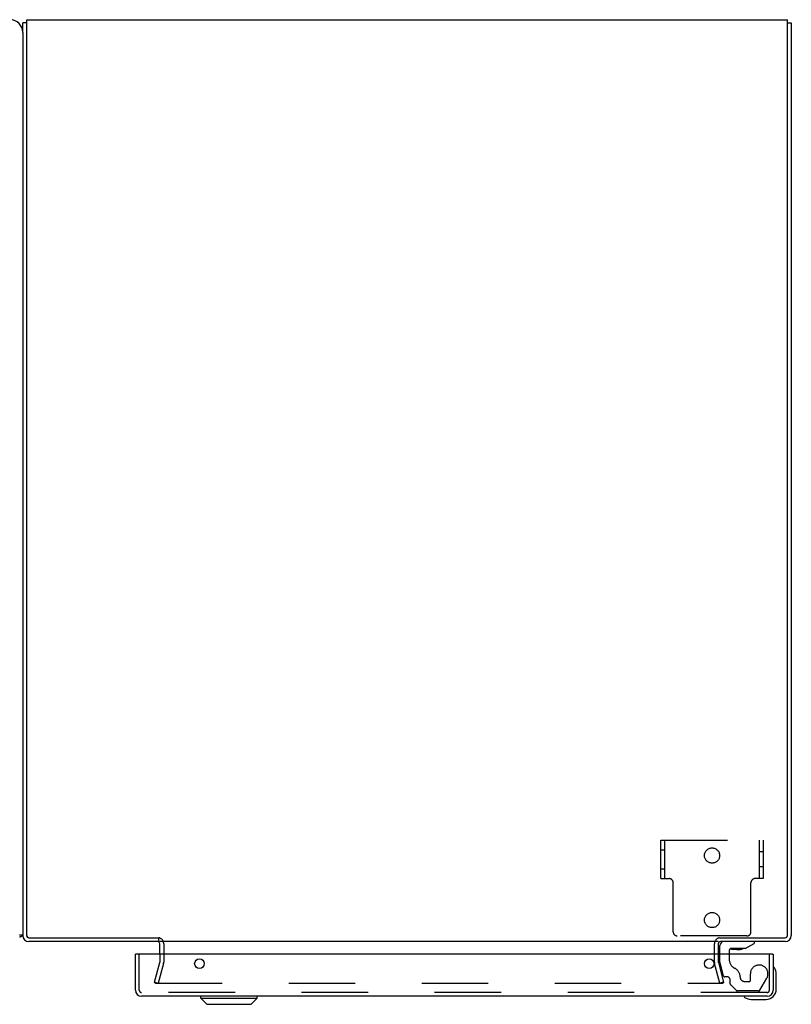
# Model space of a CAD drawing. Header units: inches. Extents: x 0 to 236, y 0 to 153.
# Tile 93 of 95: x 171 to 186, y 110 to 130. Entities that reach past the tile are written whole.
import ezdxf

# ---------------------------------------------------------------- set-up
doc = ezdxf.new("R2010")
doc.units = ezdxf.units.IN
doc.header["$LTSCALE"] = 12.986111
doc.header["$MEASUREMENT"] = 0
doc.linetypes.add('HIDDEN', pattern=[0.2, 0.1, -0.1])
doc.layers.get('0').update_dxf_attribs({"linetype": 'CONTINUOUS'})
doc.layers.add('DEFAULT_2', color=8, linetype='HIDDEN')
doc.layers.add('EXD_DOOR_ASSEMBLY', color=7, linetype='CONTINUOUS')

msp = doc.modelspace()

# ---------------------------------------------------------------- linework, layer by layer
at = {"color": 7, "linetype": 'Continuous'}
for p, q in [((171.188, 129.472), (171.113, 129.472)), ((186.038, 129.472), (186.113, 129.472)), ((171.113, 129.285), (171.113, 111.66)), ((171.113, 111.66), (171.051, 111.66)), ((173.761, 111.61), (173.761, 111.535))]:
    msp.add_line(p, q, dxfattribs=at)
at = {"color": 3, "linetype": 'Continuous'}
for p, q in [((171.113, 129.285), (171.113, 129.472)), ((171.188, 129.535), (186.038, 129.535)), ((171.188, 111.655), (171.188, 129.535)), ((186.038, 111.655), (186.038, 129.535)), ((186.113, 129.472), (186.113, 111.652)), ((173.746, 111.535), (171.23, 111.535)), ((171.233, 111.61), (173.765, 111.61)), ((184.688, 111.535), (173.788, 111.535)), ((184.711, 111.61), (185.993, 111.61)), ((185.996, 111.535), (184.73, 111.535)), ((173.788, 111.292), (173.788, 111.493)), ((184.688, 111.493), (184.688, 111.292))]:
    msp.add_line(p, q, dxfattribs=at)
at = {"color": 7, "linetype": 'Continuous'}
for points in [[(171.053, 111.622), (171.055, 111.624), (171.057, 111.626), (171.06, 111.628), (171.063, 111.63), (171.067, 111.632), (171.07, 111.634), (171.074, 111.635), (171.078, 111.637), (171.082, 111.638), (171.089, 111.641)], [(171.089, 111.641), (171.093, 111.642), (171.096, 111.644), (171.099, 111.645), (171.102, 111.646), (171.104, 111.648), (171.106, 111.649), (171.108, 111.651), (171.11, 111.652), (171.111, 111.654), (171.112, 111.655), (171.113, 111.657), (171.113, 111.659), (171.113, 111.66)]]:
    msp.add_lwpolyline(points, dxfattribs=at)
for centre, radius, start, end in [((170.863, 129.285), 0.25, 0, 90), ((171.23, 111.652), 0.042, 183.758, 266.242), ((185.996, 111.652), 0.042, 270, 360)]:
    msp.add_arc(centre, radius, start, end, dxfattribs=at)
at = {"color": 3, "linetype": 'Continuous'}
for centre, radius, start, end in [((171.23, 111.652), 0.117, 180, 270), ((171.233, 111.655), 0.045, 180, 270), ((173.746, 111.493), 0.042, 78.1786, 90), ((173.746, 111.493), 0.042, 0, 74.6185), ((184.73, 111.493), 0.042, 90, 180), ((185.993, 111.655), 0.045, 270, 360), ((185.996, 111.652), 0.117, 270, 360)]:
    msp.add_arc(centre, radius, start, end, dxfattribs=at)
at = {"layer": 'DEFAULT_2', "color": 8, "linetype": 'HIDDEN'}
for p, q in [((183.567, 113.515), (185.567, 113.515)), ((183.567, 112.765), (183.567, 113.515)), ((183.645, 112.765), (183.645, 113.515)), ((185.489, 113.515), (185.489, 112.765)), ((185.567, 113.515), (185.567, 112.765)), ((183.567, 113.328), (183.645, 113.328)), ((185.567, 113.288), (185.489, 113.288)), ((183.567, 112.953), (183.645, 112.953)), ((185.567, 112.992), (185.489, 112.992)), ((183.567, 112.765), (183.728, 112.765)), ((183.808, 111.725), (183.808, 112.685)), ((185.326, 111.725), (185.326, 112.685)), ((185.567, 112.765), (185.406, 112.765)), ((185.246, 111.645), (183.888, 111.645)), ((173.863, 111.493), (173.863, 111.135)), ((184.613, 111.135), (184.613, 111.493)), ((173.684, 110.742), (173.787, 111.128)), ((173.788, 111.292), (173.788, 111.135)), ((184.688, 111.292), (184.688, 111.135)), ((184.689, 111.128), (184.793, 110.742)), ((173.86, 111.109), (173.756, 110.723)), ((184.72, 110.723), (184.617, 111.109)), ((173.684, 110.742), (173.756, 110.723)), ((184.793, 110.742), (184.72, 110.723)), ((173.705, 110.723), (184.772, 110.723))]:
    msp.add_line(p, q, dxfattribs=at)
for points in [[(173.69, 110.737), (173.69, 110.738), (173.69, 110.739), (173.69, 110.741)], [(184.787, 110.741), (184.787, 110.739), (184.787, 110.738), (184.787, 110.737)], [(173.705, 110.723), (173.703, 110.723), (173.702, 110.723), (173.7, 110.724), (173.699, 110.724), (173.697, 110.725), (173.696, 110.725), (173.695, 110.726), (173.694, 110.727), (173.693, 110.728), (173.692, 110.73), (173.691, 110.731), (173.691, 110.732), (173.69, 110.734), (173.69, 110.735), (173.69, 110.737), (173.69, 110.737)], [(184.787, 110.737), (184.787, 110.737), (184.787, 110.735), (184.787, 110.734), (184.786, 110.732), (184.785, 110.731), (184.785, 110.73), (184.784, 110.728), (184.783, 110.727), (184.782, 110.726), (184.781, 110.725), (184.779, 110.725), (184.778, 110.724), (184.777, 110.724), (184.775, 110.723), (184.774, 110.723), (184.772, 110.723)]]:
    msp.add_lwpolyline(points, dxfattribs=at)
for centre in [(184.567, 113.215), (184.567, 111.955)]:
    msp.add_circle(centre, 0.148, dxfattribs=at)
for centre, radius, start, end in [((183.728, 112.685), 0.08, 0, 90), ((185.406, 112.685), 0.08, 90, 180), ((183.888, 111.725), 0.08, 180, 270), ((185.246, 111.725), 0.08, 270, 360), ((173.746, 111.493), 0.117, 0, 78.1786), ((184.73, 111.493), 0.117, 101.8214, 180), ((173.763, 111.135), 0.025, 345, 360), ((173.763, 111.135), 0.1, 345, 360), ((184.713, 111.135), 0.1, 180, 195), ((184.713, 111.135), 0.025, 180, 195)]:
    msp.add_arc(centre, radius, start, end, dxfattribs=at)
at = {"layer": 'EXD_DOOR_ASSEMBLY', "color": 7, "linetype": 'Continuous'}
for p, q in [((185.387, 111.535), (185.387, 111.496)), ((184.718, 111.292), (184.718, 111.456)), ((184.903, 111.366), (184.903, 111.292)), ((185.211, 111.397), (184.934, 111.397)), ((185.052, 111.381), (184.982, 111.381)), ((185.052, 111.381), (185.053, 111.381)), ((185.053, 111.381), (185.122, 111.381)), ((185.211, 111.397), (185.387, 111.496)), ((173.326, 111.292), (173.311, 111.292)), ((185.746, 111.292), (185.761, 111.292)), ((185.776, 111.026), (185.774, 111.032)), ((185.821, 110.897), (185.818, 110.935)), ((185.821, 110.607), (185.821, 110.897)), ((174.585, 110.428), (174.585, 110.467)), ((174.585, 110.428), (175.687, 110.428)), ((174.703, 110.31), (174.585, 110.428)), ((175.569, 110.31), (175.687, 110.428)), ((175.687, 110.428), (175.687, 110.467)), ((185.196, 110.454), (185.203, 110.452)), ((185.294, 110.41), (185.331, 110.407)), ((185.331, 110.407), (185.621, 110.407)), ((174.703, 110.31), (175.569, 110.31))]:
    msp.add_line(p, q, dxfattribs=at)
at = {"layer": 'EXD_DOOR_ASSEMBLY', "color": 3, "linetype": 'Continuous'}
for p, q in [((173.311, 110.584), (173.311, 111.292)), ((185.746, 111.292), (173.326, 111.292)), ((185.761, 111.292), (185.761, 110.584)), ((185.644, 110.467), (173.428, 110.467))]:
    msp.add_line(p, q, dxfattribs=at)
at = {"layer": 'EXD_DOOR_ASSEMBLY', "color": 8, "linetype": 'HIDDEN'}
for p, q in [((173.386, 110.584), (173.386, 111.292)), ((184.718, 111.125), (184.718, 111.292)), ((184.718, 111.125), (184.786, 110.869)), ((184.903, 111.292), (184.903, 111.182)), ((185.686, 110.584), (185.686, 111.292)), ((184.861, 110.846), (184.816, 110.846)), ((184.92, 110.709), (184.92, 110.787)), ((185.204, 110.756), (185.298, 110.756)), ((185.314, 110.772), (185.314, 110.905)), ((185.5, 110.586), (185.635, 110.819)), ((184.926, 110.695), (185.041, 110.58)), ((185.474, 110.571), (185.062, 110.571)), ((185.644, 110.542), (173.428, 110.542))]:
    msp.add_line(p, q, dxfattribs=at)
at = {"layer": 'EXD_DOOR_ASSEMBLY', "color": 3, "linetype": 'Continuous'}
for centre in [(174.561, 111.104), (184.511, 111.104)]:
    msp.add_circle(centre, 0.094, dxfattribs=at)
at = {"layer": 'EXD_DOOR_ASSEMBLY', "color": 7, "linetype": 'Continuous'}
for centre, radius, start, end in [((184.797, 111.456), 0.079, 90, 180), ((184.934, 111.366), 0.031, 90, 180), ((184.982, 111.471), 0.09, 235.0768, 270), ((185.122, 111.471), 0.09, 270, 305.1877), ((185.776, 111.017), 0.015, 96.3796, 180), ((185.772, 111.017), 0.015, 30.8899, 83.6204), ((185.571, 110.897), 0.25, 0, 30.8899), ((185.621, 110.607), 0.2, 270, 360), ((185.211, 110.452), 0.015, 90, 173.6204), ((185.211, 110.456), 0.015, 186.3796, 239.1101), ((185.331, 110.657), 0.25, 239.1101, 270)]:
    msp.add_arc(centre, radius, start, end, dxfattribs=at)
at = {"layer": 'EXD_DOOR_ASSEMBLY', "color": 8, "linetype": 'HIDDEN'}
for centre, radius, start, end in [((185.091, 111.182), 0.188, 180, 244.2582), ((184.929, 110.846), 0.185, 0, 64.2582), ((185.486, 110.905), 0.172, 330, 180), ((184.816, 110.877), 0.031, 195, 270), ((184.861, 110.787), 0.059, 0, 90), ((185.204, 110.846), 0.09, 180, 270), ((185.298, 110.772), 0.016, 270, 360), ((173.428, 110.584), 0.042, 180, 270), ((184.94, 110.709), 0.02, 180, 225), ((185.062, 110.601), 0.03, 225, 270), ((185.474, 110.601), 0.03, 270, 330), ((185.644, 110.584), 0.042, 270, 360)]:
    msp.add_arc(centre, radius, start, end, dxfattribs=at)
at = {"layer": 'EXD_DOOR_ASSEMBLY', "color": 3, "linetype": 'Continuous'}
for centre, start, end in [((173.428, 110.584), 180, 270), ((185.644, 110.584), 270, 360)]:
    msp.add_arc(centre, 0.117, start, end, dxfattribs=at)

doc.saveas('drawing.dxf')
